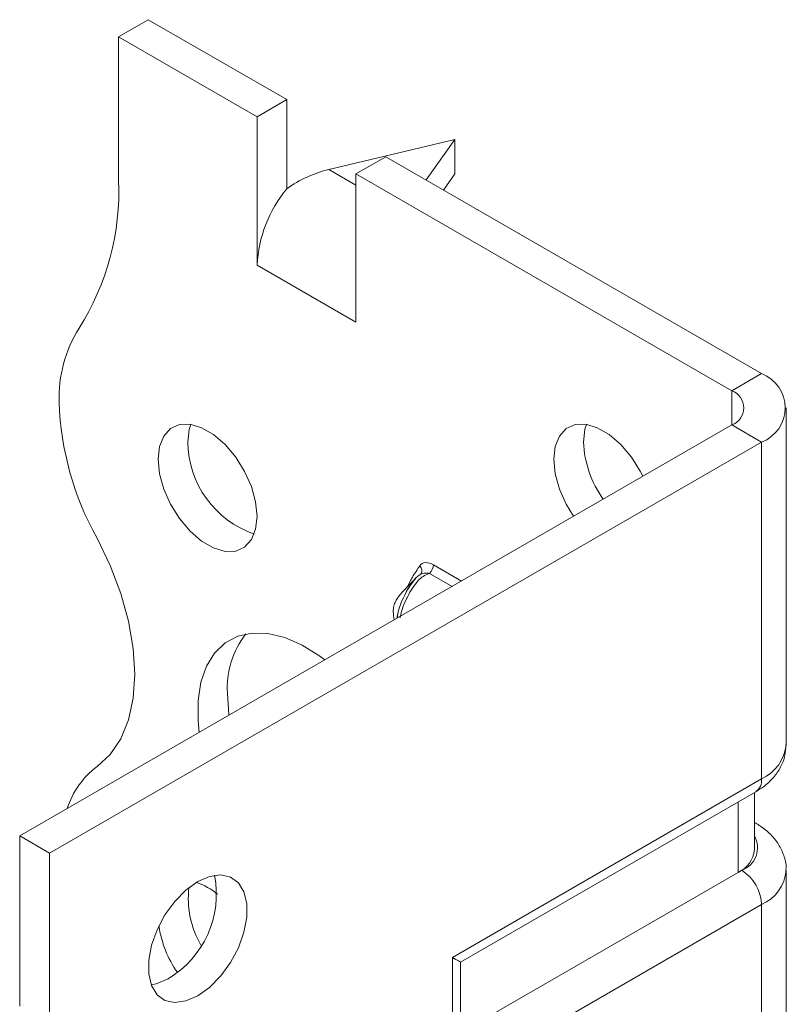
# Model space of a CAD drawing. Header units: millimetres. Extents: x 0 to 210, y 0 to 297.
# Tile 5 of 9: x 158 to 172, y 115 to 133. Entities that reach past the tile are written whole.
import ezdxf

# ---------------------------------------------------------------- set-up
doc = ezdxf.new("R2010")
doc.units = ezdxf.units.MM

msp = doc.modelspace()

# ---------------------------------------------------------------- linework, layer by layer
at = {"color": 7, "linetype": 'Continuous', "lineweight": 15}
for p, q in [((159.623, 132.664), (160.153, 132.97)), ((162.628, 131.541), (160.153, 132.97)), ((159.623, 132.664), (159.623, 130.1)), ((162.098, 131.235), (159.623, 132.664)), ((162.628, 131.541), (162.098, 131.235)), ((162.628, 129.948), (162.628, 131.541)), ((162.098, 128.581), (162.098, 131.235)), ((165.633, 130.827), (163.379, 130.291)), ((165.118, 130.104), (165.633, 130.827)), ((165.633, 130.827), (165.633, 130.214)), ((163.865, 130.215), (164.396, 130.521)), ((171.113, 126.643), (164.396, 130.521)), ((163.379, 130.291), (163.865, 130.01)), ((163.865, 127.561), (163.865, 130.215)), ((170.583, 126.337), (163.865, 130.215)), ((165.633, 130.214), (165.427, 129.925)), ((162.098, 128.581), (163.865, 127.561)), ((170.583, 126.337), (171.113, 126.643)), ((170.583, 126.337), (170.583, 125.724)), ((171.553, 120.008), (171.553, 126.03)), ((157.855, 118.377), (170.583, 125.724)), ((170.583, 125.724), (171.113, 125.418)), ((158.385, 118.07), (171.113, 125.418)), ((171.113, 119.396), (171.113, 125.418)), ((165.249, 123.223), (165.75, 122.934)), ((165.026, 123.059), (165.016, 123.047)), ((165.583, 122.838), (165.181, 123.07)), ((165.587, 116.206), (171.113, 119.396)), ((165.734, 116.121), (171.01, 119.167)), ((170.987, 118.133), (170.987, 119.154)), ((170.694, 117.725), (170.694, 118.985)), ((171.01, 118.604), (170.987, 118.618)), ((171.01, 118.604), (170.987, 118.615)), ((158.385, 118.07), (157.855, 118.377)), ((157.855, 115.335), (157.855, 118.377)), ((158.385, 115.029), (158.385, 118.07)), ((170.694, 117.725), (165.734, 114.862)), ((170.76, 117.763), (170.694, 117.725)), ((171.553, 111.843), (171.553, 117.763)), ((171.113, 117.151), (165.587, 113.961)), ((171.113, 111.231), (171.113, 117.151)), ((165.587, 113.961), (165.587, 116.206)), ((165.734, 114.453), (165.734, 116.121))]:
    msp.add_line(p, q, dxfattribs=at)
at = {"color": 7, "linetype": 'Continuous', "lineweight": 15, "flags": 128}
for points in [[(162.098, 124.09), (162.072, 124.349), (161.996, 124.623), (161.875, 124.895), (161.716, 125.151), (161.527, 125.374), (161.32, 125.552), (161.107, 125.675), (160.9, 125.736), (160.712, 125.73), (160.552, 125.659), (160.431, 125.527), (160.356, 125.34), (160.33, 125.111), (160.356, 124.852), (160.431, 124.578), (160.552, 124.306), (160.712, 124.05), (160.9, 123.827), (161.107, 123.649), (161.32, 123.526), (161.527, 123.465), (161.716, 123.471), (161.875, 123.542), (161.996, 123.674), (162.072, 123.861), (162.098, 124.09)], [(160.913, 125.734), (160.886, 125.646), (160.86, 125.417)], [(168.992, 124.806), (168.946, 124.896), (168.787, 125.151), (168.598, 125.375), (168.391, 125.553), (168.178, 125.676), (167.971, 125.736), (167.783, 125.731), (167.623, 125.66), (167.502, 125.527), (167.427, 125.341), (167.401, 125.111), (167.427, 124.852), (167.502, 124.579), (167.623, 124.306), (167.754, 124.091)], [(167.984, 125.735), (167.957, 125.647), (167.931, 125.418)], [(159.237, 119.617), (159.473, 119.835), (159.663, 120.115), (159.801, 120.452), (159.885, 120.84), (159.913, 121.269), (159.885, 121.73), (159.801, 122.215), (159.663, 122.712), (159.474, 123.21), (159.237, 123.7)], [(163.306, 121.524), (163.216, 121.591), (162.903, 121.786), (162.593, 121.922), (162.292, 121.995), (162.009, 122.003), (161.752, 121.947), (161.526, 121.827), (161.338, 121.646), (161.193, 121.41), (161.094, 121.125), (161.043, 120.797), (161.043, 120.436), (161.064, 120.229)], [(161.567, 120.926), (161.593, 120.551), (161.595, 120.535)], [(161.037, 117.56), (160.825, 117.408), (160.626, 117.206), (160.451, 116.965), (160.31, 116.699), (160.211, 116.424), (160.16, 116.156), (160.16, 115.91), (160.211, 115.7), (160.31, 115.539), (160.451, 115.437), (160.626, 115.398), (160.825, 115.426), (161.037, 115.518), (161.249, 115.67), (161.448, 115.873), (161.623, 116.114), (161.764, 116.379), (161.863, 116.654), (161.914, 116.923), (161.914, 117.169), (161.863, 117.378), (161.764, 117.539), (161.623, 117.642), (161.448, 117.68), (161.249, 117.652), (161.037, 117.56)], [(165.587, 116.206), (165.649, 116.17), (165.696, 116.143), (165.724, 116.127), (165.734, 116.121)], [(160.507, 115.825), (160.295, 115.732), (160.206, 115.712)]]:
    msp.add_lwpolyline(points, dxfattribs=at)
at = {"color": 7, "linetype": 'Continuous', "lineweight": 15}
for centre, radius, start, end in [((155.019, 129.912), 4.608, 327.7485, 2.3387), ((164.398, 128.475), 2.302, 140.2279, 177.3607), ((160.863, 126.224), 2.303, 147.7416, 182.2983), ((170.881, 126.03), 0.655, 290.7834, 69.2166), ((170.467, 126.03), 0.327, 290.7834, 69.2166), ((163.871, 126.297), 5.312, 181.7823, 209.2631), ((162.62, 125.437), 1.76, 180.6436, 250.92), ((169.811, 125.497), 1.881, 182.4233, 215.7735), ((165.015, 123.235), 0.234, 315.1508, 357.1244), ((164.923, 123.118), 0.12, 332.3108, 45.0784), ((163.14, 121.019), 1.576, 142.0577, 183.3682), ((170.802, 120.083), 0.754, 294.3747, 354.3052), ((160.177, 118.381), 1.553, 127.2348, 161.8283), ((170.868, 119.369), 0.246, 305.0133, 6.2988), ((170.61, 118.167), 0.431, 290.2669, 29.2057), ((170.486, 118.183), 0.503, 294.3747, 354.3052), ((159.61, 117.339), 1.76, 300.6439, 10.9249), ((170.346, 117.116), 0.768, 2.6055, 57.3945), ((170.816, 117.827), 0.739, 293.6931, 355.0217), ((162.52, 117.259), 1.652, 173.2576, 210.3855), ((160.647, 116.45), 1.155, 49.9089, 71.5349), ((162.281, 117.062), 1.961, 188.6042, 214.9351)]:
    msp.add_arc(centre, radius, start, end, dxfattribs=at)
msp.add_ellipse((163.379, 129.066), major_axis=(1.39, 0.796), ratio=0.717477, start_param=1.181016, end_param=1.704614, dxfattribs=at)
for points, knots in [([(165.249, 123.223), (165.2, 123.252), (165.151, 123.265), (165.065, 123.261), (165.03, 123.24), (165.007, 123.203)], [0, 0, 0, 0, 0.5, 0.5, 1, 1, 1, 1]), ([(165.181, 123.07), (165.14, 123.055), (165.065, 123.028), (164.923, 122.892), (164.837, 122.755), (164.729, 122.536), (164.67, 122.4), (164.656, 122.285), (164.655, 122.277)], [0, 0, 0, 0, 0.12961, 0.235828, 0.584473, 0.604749, 0.972997, 1, 1, 1, 1]), ([(165.023, 123.054), (165.014, 123.049), (164.958, 123.021), (164.884, 122.926), (164.792, 122.805), (164.749, 122.713), (164.73, 122.67)], [0, 0, 0, 0, 0.063336, 0.379667, 0.71472, 1, 1, 1, 1]), ([(164.784, 122.829), (164.813, 122.89), (164.878, 123.025), (164.961, 123.14), (165.007, 123.203)], [0, 0, 0, 0, 0.444718, 1, 1, 1, 1]), ([(165.029, 123.063), (165.029, 123.063), (165.03, 123.064), (165.024, 123.06), (165.02, 123.057)], [0, 0, 0, 0, 0.24299, 1, 1, 1, 1]), ([(165.022, 123.056), (165.024, 123.057), (165.038, 123.07), (165.079, 123.076), (165.133, 123.078), (165.169, 123.072), (165.181, 123.07)], [0, 0, 0, 0, 0.048035, 0.384926, 0.791818, 1, 1, 1, 1]), ([(164.934, 122.98), (164.849, 122.9), (164.725, 122.781), (164.609, 122.638), (164.565, 122.554), (164.546, 122.506), (164.533, 122.448), (164.528, 122.354), (164.54, 122.288), (164.548, 122.24)], [0, 0, 0, 0, 0.436954, 0.647254, 0.690467, 0.733976, 0.782879, 0.843546, 1, 1, 1, 1]), ([(164.603, 122.272), (164.606, 122.297), (164.619, 122.424), (164.705, 122.63), (164.822, 122.846), (164.898, 122.939), (164.931, 122.98)], [0, 0, 0, 0, 0.102923, 0.542236, 0.799693, 1, 1, 1, 1]), ([(164.616, 122.36), (164.614, 122.355), (164.604, 122.324), (164.601, 122.294), (164.6, 122.27)], [0, 0, 0, 0, 0.1819395, 1, 1, 1, 1]), ([(171.01, 119.167), (171.056, 119.196), (171.173, 119.269), (171.329, 119.414), (171.459, 119.603), (171.54, 119.805), (171.545, 119.943), (171.548, 120.008)], [0, 0, 0, 0, 0.151073, 0.384087, 0.602982, 0.81298, 1, 1, 1, 1]), ([(171.548, 117.763), (171.549, 117.777), (171.559, 117.867), (171.516, 118.029), (171.424, 118.231), (171.279, 118.409), (171.135, 118.528), (171.037, 118.587), (171.01, 118.604)], [0, 0, 0, 0, 0.04138, 0.258104, 0.469311, 0.684099, 0.910447, 1, 1, 1, 1])]:
    msp.add_open_spline(points, degree=3, knots=knots, dxfattribs=at)

doc.saveas('drawing.dxf')
